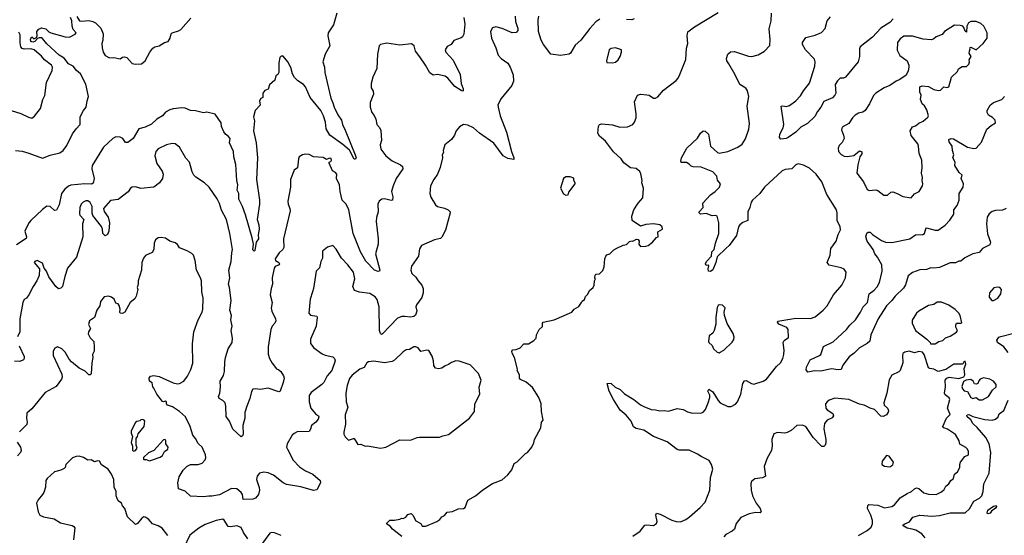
# Model space of a CAD drawing. Extents: x 1839239 to 1929705, y 762242 to 910352.
# Tile 17 of 256: x 1863613 to 1872737, y 769888 to 774666. Entities that reach past the tile are written whole.
import ezdxf

# ---------------------------------------------------------------- set-up
doc = ezdxf.new("R2010")
doc.units = 0

msp = doc.modelspace()

# ---------------------------------------------------------------- linework, layer by layer
at = {"layer": '0CON10XD'}
for points in [[(1863575, 773454.3), (1863635, 773448), (1863698.8, 773428.8), (1863825, 773383.1), (1863895, 773410.9), (1863985, 773433.1), (1864015, 773452.5), (1864049.8, 773500.2), (1864102.2, 773607.8), (1864135, 773656), (1864174.4, 773695), (1864174, 773765), (1864204.3, 773825), (1864228.9, 773855), (1864237.8, 773915), (1864252.2, 773955), (1864227.1, 774067.1), (1864175.6, 774165), (1864140, 774195), (1864108.9, 774235), (1864065, 774257.1), (1864025, 774308.8), (1863977.7, 774337.7), (1863865, 774440.8), (1863825, 774491.9), (1863815, 774498.1), (1863793.1, 774496.9), (1863777.7, 774492.3), (1863755, 774464.6), (1863735, 774458.1), (1863716.2, 774465), (1863712, 774485), (1863725, 774507.5), (1863745, 774487.5), (1863768.8, 774501.2), (1863773.9, 774516.1), (1863772, 774555), (1863791.3, 774578.7), (1863815, 774590.4), (1863855, 774582.3), (1863883.3, 774553.3), (1863902.6, 774542.6), (1864035, 774506.9), (1864075, 774504), (1864128.5, 774531.5), (1864135.5, 774545), (1864110, 774575), (1864100.8, 774605), (1864096.1, 774656.1), (1864084.2, 774685)], [(1866552.9, 774725), (1866520.7, 774619.3), (1866470.6, 774545), (1866466.9, 774515), (1866485.5, 774424.5), (1866445, 774347.5), (1866423.4, 774276.6), (1866438.6, 774225), (1866440, 774175), (1866495, 773940), (1866516.2, 773895), (1866526.7, 773855), (1866560.6, 773785), (1866594.3, 773734.3), (1866604.5, 773694.5), (1866629.3, 773640.7), (1866721.9, 773415), (1866730, 773385), (1866725, 773372.5), (1866712.5, 773372.5), (1866667.9, 773457.9), (1866608.8, 773508.8), (1866488.1, 773595), (1866452.4, 773655), (1866447.2, 773715), (1866429.3, 773775), (1866405, 773825.6), (1866303.7, 773943.7), (1866262.2, 774045), (1866242.5, 774065), (1866189.1, 774099.1), (1866160.2, 774130.2), (1866141.4, 774165), (1866125, 774223.3), (1866098, 774275), (1866055, 774327.5), (1866035, 774327.5), (1866024.2, 774315.8), (1866015.7, 774265), (1866013.8, 774175), (1866005, 774157.5), (1865987.5, 774145), (1865977.5, 774105), (1865927, 774063), (1865915, 774022.5), (1865885, 774010), (1865866.7, 773985), (1865866.7, 773945), (1865847.5, 773935), (1865836.7, 773915), (1865841.2, 773875), (1865796.2, 773825), (1865778.8, 773765), (1865788.5, 773728.5), (1865780, 773635), (1865805.6, 773525), (1865817.8, 773385), (1865808.1, 773185), (1865835.7, 772995), (1865835.6, 772955), (1865813.8, 772815), (1865828.8, 772765), (1865833.3, 772725), (1865823.6, 772673.6), (1865826.2, 772635), (1865803.8, 772605), (1865791.7, 772528.3), (1865785, 772520), (1865775, 772532.5), (1865780, 772585), (1865768.1, 772645), (1865705, 772857.5), (1865678, 772935), (1865642.4, 773002.4), (1865642.7, 773055), (1865627.5, 773085), (1865634, 773135), (1865623.8, 773176.2), (1865615.5, 773325), (1865596.7, 773395), (1865593.1, 773443.1), (1865558.6, 773525), (1865562.1, 773565), (1865546.4, 773586.4), (1865519.5, 773605), (1865506.2, 773626.2), (1865484.3, 773675), (1865480.3, 773710.3), (1865425, 773790), (1865348.3, 773808.3), (1865315, 773802), (1865241.3, 773821.3), (1865194.6, 773824.6), (1865145, 773845.5), (1865115, 773850.4), (1865035, 773840.6), (1865005, 773831.8), (1864965, 773808.8), (1864935, 773775.4), (1864884.8, 773745.2), (1864835, 773698.9), (1864775, 773671.5), (1864716, 773655), (1864663.8, 773565), (1864615, 773526.7), (1864595, 773527.5), (1864568, 773565), (1864545, 773578.1), (1864505, 773580), (1864475, 773564.4), (1864390, 773485), (1864285.4, 773315), (1864282.3, 773285), (1864304.5, 773195), (1864295, 773150.8), (1864277.7, 773142.3), (1864215.3, 773145.3), (1864087.7, 773132.3), (1864065, 773124.7), (1864030, 773095), (1864001.5, 773055), (1863980.5, 772949.5), (1863955, 772901.2), (1863935, 772897.5), (1863896.2, 772936.2), (1863865, 772937.9), (1863825, 772908), (1863716.4, 772805), (1863698.2, 772785), (1863662.1, 772705), (1863676, 772654), (1863672.3, 772637.7), (1863585, 772580.9)], [(1868202.7, 774697.3), (1868207.7, 774647.7), (1868230, 774585), (1868230, 774565), (1868215, 774547.5), (1868175, 774543.3), (1868085, 774584), (1868025, 774600), (1867995, 774590), (1867976.2, 774555), (1867986, 774495), (1868026, 774405), (1868046.4, 774336.4), (1868075, 774306.7), (1868135, 774263.3), (1868158, 774225), (1868186, 774155), (1868188.8, 774095), (1868174.2, 774055.8), (1868075.6, 773934.4), (1868044.3, 773875.7), (1868045.8, 773855), (1868066.5, 773775), (1868124.5, 773625), (1868169.1, 773445), (1868192.5, 773385), (1868190.7, 773369.3), (1868135, 773380.9), (1868093.8, 773403.8), (1868005, 773520.8), (1867875, 773614.3), (1867818, 773665), (1867765, 773690), (1867724.3, 773695.7), (1867687.3, 773672.7), (1867658, 773635), (1867641.2, 773595), (1867613.9, 773556.1), (1867552.5, 773505), (1867536.2, 773455), (1867538.8, 773435), (1867528.8, 773415), (1867530, 773385), (1867510, 773295), (1867484.3, 773235.7), (1867449.2, 773185), (1867420, 773125), (1867414, 773055), (1867422.7, 773022.7), (1867465, 772948.8), (1867485, 772934), (1867550.5, 772920.5), (1867582.5, 772905), (1867603.3, 772885), (1867601.2, 772875), (1867560, 772715), (1867525, 772651.2), (1867510.9, 772639.1), (1867457.5, 772625), (1867337.5, 772575), (1867318, 772542), (1867308, 772475), (1867245, 772382.5), (1867238, 772345), (1867248, 772315), (1867285, 772278.8), (1867304, 772245), (1867338.6, 772205), (1867351.9, 772175), (1867353.1, 772135), (1867339.3, 772090.7), (1867289.2, 772025), (1867284.4, 772005), (1867294.2, 771965), (1867281.7, 771928.3), (1867264.3, 771915.7), (1867235, 771910.6), (1867183.2, 771916.8), (1867153.6, 771916.4), (1867115, 771901.4), (1866975, 771756.2), (1866965, 771750), (1866955, 771756.7), (1866946.9, 771785), (1866944.5, 772005), (1866924.5, 772074.5), (1866907, 772097), (1866857.8, 772127.8), (1866760.8, 772140.8), (1866715, 772157.8), (1866699.6, 772195), (1866719.1, 772265), (1866706.7, 772326.7), (1866654.2, 772395), (1866595.6, 772455.6), (1866545, 772540), (1866515, 772572.5), (1866465, 772556.7), (1866418.3, 772521.7), (1866417.5, 772455), (1866404.2, 772425), (1866392.7, 772367.3), (1866358.8, 772335), (1866335.6, 772175), (1866325.7, 772145), (1866305.7, 772075), (1866293.8, 771945), (1866308.3, 771928.3), (1866365, 771917.5), (1866370, 771905), (1866359.4, 771825), (1866308.6, 771705), (1866309.2, 771665), (1866340, 771625), (1866415, 771571.1), (1866445, 771557.8), (1866515, 771541.2), (1866530, 771525), (1866535.8, 771505), (1866505.6, 771415), (1866463.5, 771366.5), (1866430.6, 771305), (1866412.5, 771285), (1866315, 771212.5), (1866295.8, 771185), (1866296.2, 771125), (1866310.8, 771065), (1866354, 771015), (1866381.2, 770995), (1866384.2, 770985), (1866377.5, 770965), (1866356, 770935), (1866317.5, 770905), (1866308.6, 770871.4), (1866295, 770851.4), (1866183.2, 770846.8), (1866155, 770832.5), (1866139.2, 770815), (1866092.5, 770735), (1866086.7, 770705), (1866093.8, 770685), (1866147.5, 770585), (1866205, 770524), (1866260, 770485), (1866330, 770455), (1866396.2, 770395), (1866399.2, 770375), (1866365, 770308.5), (1866335, 770302.9), (1866217.6, 770337.6), (1866085, 770357.5), (1866054.6, 770374.6), (1865965, 770446.9), (1865915, 770466.5), (1865875, 770473.1), (1865835, 770462.5), (1865813.1, 770435), (1865808.9, 770405), (1865832.6, 770332.6), (1865835.6, 770305), (1865825, 770266.7), (1865799.1, 770230.9), (1865775, 770224.2), (1865685, 770220), (1865678.6, 770265), (1865665.8, 770285), (1865625, 770317.5), (1865577, 770323), (1865465, 770263.3), (1865395, 770249.4), (1865365, 770252.2), (1865315, 770245.5), (1865195, 770250), (1865145, 770296), (1865085, 770320), (1865078.1, 770375), (1865090.3, 770429.7), (1865128, 770492), (1865165, 770528.6), (1865195, 770544.3), (1865267, 770543), (1865304.4, 770555.6), (1865333, 770587), (1865337.5, 770605), (1865334.2, 770635), (1865304, 770705), (1865267.7, 770737.7), (1865241.2, 770785), (1865216, 770815), (1865192.9, 770895), (1865149.4, 770985), (1865095, 771034.4), (1865028.3, 771078.3), (1864983.8, 771095), (1864973.3, 771105), (1864973.8, 771125), (1864965, 771130.8), (1864945, 771123.8), (1864935, 771129.2), (1864884.4, 771195), (1864855, 771250), (1864845.7, 771265), (1864840, 771300), (1864816, 771316), (1864813.8, 771345), (1864826, 771364), (1864855, 771369.2), (1864905, 771360.6), (1865035, 771300), (1865075, 771292.9), (1865095.5, 771294.5), (1865133.8, 771315), (1865168.7, 771361.3), (1865200, 771425), (1865218.3, 771481.7), (1865213, 771663), (1865225.7, 771775), (1865265.6, 771885), (1865304.3, 771955), (1865309.4, 771985), (1865311.9, 772085), (1865301.9, 772145), (1865298, 772245), (1865288.8, 772275), (1865251.2, 772345), (1865239.2, 772435), (1865223.2, 772483.2), (1865208.7, 772498.7), (1865164.2, 772524.2), (1865095, 772553.3), (1865075, 772582.5), (1865055, 772596.7), (1865005, 772613.8), (1864965, 772640), (1864925, 772648.8), (1864895, 772643.3), (1864871.2, 772625), (1864859.2, 772595), (1864855.8, 772535), (1864841.7, 772508.3), (1864778.3, 772481.7), (1864760, 772455), (1864744.4, 772415), (1864740.8, 772345), (1864710, 772245), (1864711.2, 772215), (1864702.5, 772185), (1864708, 772165), (1864693.3, 772105), (1864679.7, 772080.3), (1864635.9, 772044.1), (1864586.7, 771955), (1864565, 771943.8), (1864545, 771947.5), (1864540, 771955), (1864544, 771985), (1864535, 772017.5), (1864525, 772032.5), (1864505, 772040), (1864490, 772075), (1864465, 772096.2), (1864435, 772103.8), (1864395, 772097.5), (1864363.3, 772055), (1864356, 772015), (1864328.8, 771975), (1864305, 771907.5), (1864258.8, 771875), (1864252.3, 771842.3), (1864268.8, 771805), (1864250, 771775), (1864246.2, 771755), (1864265, 771716.7), (1864300, 771685), (1864303.8, 771635), (1864302, 771595), (1864287.5, 771565), (1864292, 771535), (1864282.7, 771487.3), (1864276.2, 771385), (1864265.9, 771374.1), (1864254, 771374), (1864220.5, 771410.5), (1864165, 771436), (1864093.3, 771495), (1864071.2, 771521.2), (1864035, 771583.8), (1864005, 771616), (1863965, 771633.8), (1863938.8, 771621.2), (1863924.2, 771595), (1863921.9, 771555), (1864002.3, 771382.3), (1864006, 771355), (1864000, 771335), (1863951.7, 771268.3), (1863848, 771212), (1863725, 771060), (1863680, 771020), (1863676.7, 770975), (1863683.3, 770935), (1863678.8, 770915), (1863612.5, 770847.5)], [(1864143.3, 774695), (1864166.7, 774655), (1864185, 774651.4), (1864252.7, 774657.3), (1864290.5, 774650.5), (1864315, 774636.7), (1864366.1, 774586.1), (1864386.1, 774533.9), (1864384, 774475), (1864375.7, 774444.3), (1864378.9, 774405), (1864385.6, 774365), (1864405, 774332.5), (1864445, 774312.9), (1864485, 774314.2), (1864545, 774302.5), (1864565, 774317.5), (1864585, 774322.5), (1864607.5, 774315), (1864655, 774261.2), (1864685, 774254.3), (1864741.9, 774258.1), (1864775, 774284), (1864818, 774365), (1864847.1, 774402.9), (1864865, 774414), (1864905.9, 774424.1), (1864955, 774453.3), (1864987.5, 774465), (1865006.2, 774495), (1865016.4, 774533.6), (1865027.5, 774545), (1865085, 774561.2), (1865105, 774573.8), (1865199.9, 774680.1)], [(1867729.4, 774685), (1867736.9, 774625), (1867727.2, 774532.8), (1867715, 774506.2), (1867705, 774498), (1867635, 774474.4), (1867612.5, 774435), (1867575, 774416.7), (1867556.7, 774385), (1867562.5, 774365), (1867629.6, 774289.6), (1867695, 774158), (1867703.6, 774073.6), (1867722, 774025), (1867722.5, 774007.5), (1867715, 774003.8), (1867705, 774008.8), (1867645, 774048), (1867580, 774125), (1867555, 774142.5), (1867485, 774157.8), (1867445, 774152.9), (1867413.6, 774173.6), (1867374.5, 774244.5), (1867320.9, 774320.9), (1867280, 774375), (1867268, 774425), (1867245, 774441.2), (1867135, 774431.1), (1867015, 774447.1), (1866955, 774436.7), (1866943.8, 774425), (1866930, 774345), (1866922.5, 774215), (1866885.7, 774134.3), (1866870.8, 774075), (1866870, 774035), (1866887.5, 774005), (1866892.5, 773975), (1866860.9, 773899.1), (1866860, 773855), (1866875, 773806.7), (1866898.3, 773778.3), (1866914, 773745), (1866922, 773695), (1866948.2, 773668.2), (1866960.2, 773640.2), (1866964.4, 773545), (1866954.5, 773505), (1866960, 773465), (1867005, 773404.3), (1867065, 773358.1), (1867142.2, 773322.2), (1867158.8, 773305), (1867163.8, 773285), (1867100.8, 773195), (1867073.5, 773125), (1867057.7, 773075), (1867070.5, 773025), (1867067.5, 772995), (1867055, 772991.4), (1866995, 773005.7), (1866967.3, 773002.7), (1866943.8, 772985), (1866933.1, 772955), (1866933.5, 772885), (1866918.2, 772831.8), (1866915.5, 772795.5), (1866935.8, 772635), (1866936, 772585), (1866910, 772495), (1866948.8, 772345), (1866947.5, 772335), (1866935, 772331.2), (1866901.2, 772345), (1866819.7, 772429.7), (1866770, 772515), (1866701.8, 772685), (1866663.8, 772905), (1866639.5, 772955), (1866601.9, 772995), (1866583.1, 773073.1)], [(1867155, 769876.2), (1867068.8, 769945), (1867045, 769972.5), (1867015, 769990), (1867012.5, 769997.5), (1867041.7, 770028.3), (1867085, 770027.5), (1867135, 770037.5), (1867155, 770047.5), (1867165, 770042.5), (1867192.5, 770055), (1867209.3, 770080.7), (1867241.7, 770091.7), (1867257.5, 770075), (1867285, 770023.3), (1867328.6, 769998.6), (1867343.8, 769973.8), (1867375, 769973.8), (1867477.5, 770015), (1867505.9, 770034.1), (1867525, 770060), (1867548.6, 770071.4), (1867575, 770103.3), (1867625, 770107.5), (1867676.7, 770133.3), (1867725, 770137.5), (1867740, 770145), (1867767, 770213), (1867837.5, 770255), (1867905, 770310), (1867995, 770367.5), (1868085, 770402.5), (1868135, 770450), (1868172.5, 770495), (1868195, 770552.5), (1868222.5, 770567.5), (1868300, 770645), (1868320, 770655), (1868360, 770705), (1868377.5, 770745), (1868382.5, 770775), (1868442.5, 770885), (1868447.5, 770935), (1868462.5, 770955), (1868447.5, 771035), (1868446.4, 771106.4), (1868423.3, 771165), (1868365, 771256.7), (1868305, 771306.2), (1868255, 771331.2), (1868245, 771343.3), (1868243.3, 771375), (1868223.3, 771415), (1868226.4, 771426.4), (1868198.8, 771535), (1868176.7, 771575), (1868173.3, 771595), (1868183.8, 771606.2), (1868215, 771610), (1868250, 771625), (1868285, 771662.5), (1868327, 771663), (1868376.4, 771693.6), (1868397.5, 771715), (1868403.3, 771745), (1868427.5, 771795), (1868457, 771823), (1868457.5, 771855), (1868465, 771862.5), (1868566.4, 771883.6), (1868730, 771955), (1868750, 771985), (1868793, 772007), (1868820, 772045), (1868823.6, 772056.4), (1868847, 772073), (1868855, 772100), (1868878.3, 772121.7), (1868892.5, 772155), (1868926.4, 772183.6), (1868937.5, 772205), (1868940, 772245), (1868947.5, 772265), (1868942.5, 772275), (1868945, 772300), (1868955, 772307.5), (1868985, 772310), (1869017, 772343), (1869028, 772375), (1869035, 772450), (1869043.3, 772475), (1869055, 772487.5), (1869080, 772495), (1869117, 772533), (1869145, 772550), (1869203.6, 772576.4), (1869235, 772582.5), (1869265, 772610), (1869285, 772617.5), (1869295, 772612.5), (1869328.3, 772631.7), (1869345, 772630), (1869352.5, 772615), (1869350.8, 772585), (1869365, 772564), (1869415, 772565.8), (1869436.8, 772573.2), (1869477.5, 772605), (1869513.6, 772646.4), (1869530, 772655), (1869525, 772700), (1869568, 772725), (1869567.5, 772745), (1869545, 772765.8), (1869485, 772773.3), (1869415, 772766.7), (1869365, 772752.5), (1869287.5, 772805), (1869284.4, 772845.6), (1869302.5, 772905), (1869342.9, 772965), (1869385.8, 773015), (1869392, 773105), (1869376.4, 773153.6), (1869380, 773175), (1869368.3, 773238.3), (1869358.3, 773258.3), (1869325, 773285.8), (1869274.1, 773294.1), (1869210.8, 773340.8), (1869185.7, 773375), (1869115, 773440.8), (1869041.1, 773541.1), (1868985.5, 773585.5), (1868971.1, 773615), (1868975, 773677.5), (1868985.8, 773694.2), (1869005, 773701.2), (1869105, 773692), (1869175, 773670), (1869245, 773674), (1869294.1, 773695.9), (1869308.8, 773715), (1869324, 773755), (1869325.6, 773795), (1869310.6, 773905), (1869336.7, 773965), (1869365, 773975.8), (1869425, 773970), (1869445.7, 773965.7), (1869485, 773940), (1869505, 773940), (1869525, 773952), (1869577.6, 774012.4), (1869696.3, 774103.7), (1869715.8, 774125), (1869730.5, 774159.5), (1869784.3, 774295.7), (1869793.2, 774403.2), (1869804.3, 774445), (1869798, 774515), (1869805, 774552.5), (1869865, 774600), (1870085, 774734)], [(1868988.7, 774671.3), (1868952.5, 774645), (1868895.8, 774585), (1868812.5, 774475), (1868758.9, 774431.1), (1868717.5, 774355), (1868705, 774347.5), (1868625, 774333.1), (1868535, 774346.2), (1868465.8, 774435.8), (1868446.2, 774475), (1868420, 774555), (1868417.1, 774665), (1868425, 774697.5)], [(1870035, 770502.5), (1870023.9, 770543.9), (1870001.2, 770581.2), (1869927.2, 770617.2), (1869895, 770640.6), (1869815, 770678.5), (1869725, 770677.5), (1869705, 770684.2), (1869613.8, 770755), (1869485.8, 770805), (1869395, 770861.9), (1869325, 770879.2), (1869301.7, 770891.7), (1869280, 770945), (1869231.7, 771001.7), (1869178.3, 771048.3), (1869114.4, 771145), (1869075.8, 771225), (1869057.5, 771295), (1869075, 771298.6), (1869095, 771294), (1869129.7, 771259.7), (1869178, 771238), (1869218.3, 771198.3), (1869305, 771145.8), (1869365, 771097.5), (1869395, 771082.9), (1869465, 771054.4), (1869505, 771051.4), (1869545, 771040), (1869585, 771045.8), (1869625, 771038.8), (1869705, 771062), (1869760, 771055), (1869802.3, 771032.3), (1869835, 771023.8), (1869925, 771020.8), (1869945, 771030), (1869966.8, 771053.2), (1869992.9, 771115), (1870007.5, 771165), (1870007, 771187), (1869990, 771225), (1869997.5, 771242.5), (1870035, 771218.8), (1870085, 771136.2), (1870105, 771116.2), (1870175, 771081.2), (1870205, 771081.2), (1870245.6, 771104.4), (1870265.8, 771125), (1870295.6, 771194.4), (1870314.4, 771295), (1870330.3, 771319.7), (1870345, 771323.8), (1870395, 771293.8), (1870415, 771290), (1870502.5, 771315), (1870533.8, 771335), (1870626.2, 771453.8), (1870663, 771487), (1870685, 771527.5), (1870692.5, 771562.5), (1870697.9, 771602.1), (1870688, 771675), (1870697.3, 771692.7), (1870738.1, 771721.9), (1870733.3, 771795), (1870721.2, 771815), (1870646.2, 771845), (1870635, 771862.5), (1870636.7, 771873.3), (1870805, 771899.6), (1870942.2, 771897.8), (1870985, 771912), (1871059.2, 771975), (1871094.2, 772015), (1871155, 772116), (1871231.2, 772205), (1871265.9, 772274.1), (1871270, 772325), (1871253, 772353), (1871226.1, 772366.1), (1871115, 772392.5), (1871094, 772415), (1871124, 772485), (1871130, 772545), (1871180, 772615), (1871196, 772675), (1871217.9, 772717.9), (1871215.4, 772745.4), (1871187.1, 772805), (1871189.1, 772875), (1871180.9, 772905), (1871090.6, 773045), (1871045, 773163.8), (1870992, 773235), (1870930.3, 773290.3), (1870875, 773318.8), (1870825, 773331.2), (1870805, 773321.2), (1870766.8, 773283.2), (1870705, 773277.8), (1870678, 773265), (1870515.4, 773114.6), (1870470, 773055), (1870404, 772995), (1870392, 772975), (1870380, 772925), (1870358.6, 772885), (1870361.2, 772805), (1870313.1, 772786.9), (1870285, 772764), (1870273.1, 772745), (1870254.3, 772665), (1870188, 772575), (1870159.8, 772550.2), (1870075, 772468.8), (1870063.8, 772415), (1870035, 772348.8), (1870015, 772334), (1869994.2, 772334.2), (1869992.3, 772357.7), (1870000, 772385), (1869995, 772390), (1869975, 772387.5), (1869966.7, 772405), (1869976.2, 772425), (1870022, 772475), (1870025.6, 772514.4), (1870049.2, 772535), (1870061.9, 772595), (1870092.2, 772685), (1870091.1, 772785), (1870075, 772846.7), (1870065, 772851.2), (1870028.3, 772848.3), (1869975, 772870.5), (1869922.5, 772865), (1869909.2, 772875), (1869909.4, 772885), (1869945.8, 772925), (1869944.5, 772965.5), (1870015, 773044.3), (1870057.4, 773072.6), (1870098.8, 773115), (1870106.2, 773145), (1870079.3, 773179.3), (1870073.8, 773215), (1870035, 773256.9), (1869928.2, 773298.2), (1869855, 773300.9), (1869835, 773309.1), (1869815, 773326.9), (1869793, 773343), (1869743.4, 773343.4), (1869739.4, 773355), (1869745.9, 773385), (1869795, 773476), (1869895, 773566.7), (1869921.2, 773615), (1869945, 773636.7), (1869965, 773633.3), (1869996.7, 773605), (1870015, 773493.3), (1870080, 773435), (1870095, 773428.6), (1870175.8, 773444.2), (1870266.7, 773485), (1870308.3, 773511.7), (1870338.8, 773561.2), (1870368.3, 773651.7), (1870375.8, 773705), (1870353.1, 773863.1), (1870368.2, 773955), (1870363, 773983), (1870353.6, 774013.6), (1870340.9, 774030.9), (1870285.9, 774065.9), (1870243.3, 774155), (1870185, 774256), (1870166, 774285), (1870162, 774305), (1870174.3, 774345.7), (1870200.5, 774369.5), (1870235, 774372), (1870365, 774328), (1870395.9, 774324.1), (1870455, 774340), (1870515, 774373.8), (1870563.9, 774426.1), (1870567.3, 774482.7), (1870557.9, 774582.1), (1870575.6, 774655), (1870578, 774725)], [(1869307, 774673), (1869285, 774665.8), (1869235, 774668.9)], [(1871706, 774675), (1871675, 774638.6), (1871592.6, 774587.4), (1871515, 774504.2), (1871401.2, 774415), (1871394.2, 774395), (1871395.7, 774324.3), (1871382.9, 774275), (1871265, 774134.2), (1871245.5, 774124.5), (1871215, 774122.9), (1871190.2, 774099.8), (1871170.6, 774065), (1871174.4, 773985), (1871166.9, 773965), (1871145, 773942.7), (1871063.2, 773906.8), (1871036.2, 773853.8), (1871004.3, 773815), (1870980.7, 773769.3), (1870913.8, 773705), (1870849.7, 773670.3), (1870803.8, 773625), (1870735, 773574.2), (1870713.8, 773563.8), (1870665, 773560), (1870653.3, 773575), (1870656.7, 773605), (1870686.2, 773665), (1870692.5, 773695), (1870667.5, 773865), (1870685, 773868.8), (1870715, 773861.2), (1870745, 773870), (1870805, 773913.8), (1870848.3, 773961.7), (1870874.6, 774005.4), (1870931.7, 774078.3), (1870980.9, 774235), (1870985.5, 774275), (1870978.6, 774298.6), (1870895.7, 774385), (1870868, 774435), (1870866, 774455), (1870898.8, 774501.2), (1870985, 774522), (1871043, 774547), (1871075.3, 774584.7), (1871095.6, 774655), (1871125, 774690.8)], [(1871875, 773013.8), (1871905, 773053.3), (1871946.2, 773075), (1871980, 773125), (1871981.2, 773145), (1871974.2, 773175), (1871978.6, 773205), (1871970, 773245), (1871975.6, 773295), (1871970.8, 773365), (1871946.2, 773425), (1871942, 773495), (1871934, 773515), (1871874.2, 773594.2), (1871864.1, 773635.9), (1871886.1, 773673.9), (1871915, 773683.8), (1871945, 773706.7), (1871985, 773726.2), (1872027.7, 773762.3), (1872033.8, 773775), (1872019.1, 773829.1), (1871998, 773868), (1871976.7, 773885), (1871961.2, 773925), (1871966, 773965), (1871953.8, 773995), (1871953.3, 774045), (1871975, 774053.3), (1872035, 774045.7), (1872085, 774020), (1872125, 774009.2), (1872145.8, 774014.2), (1872175, 774042.5), (1872205, 774037.5), (1872222.5, 774045), (1872247.5, 774132.5), (1872302.5, 774185), (1872310.9, 774209.1), (1872345, 774232.9), (1872385, 774230.6), (1872407.1, 774255), (1872414.3, 774275), (1872412, 774295), (1872430, 774325), (1872411.4, 774355), (1872414.2, 774375), (1872421.2, 774395), (1872417.5, 774405), (1872425, 774412.5), (1872475, 774387.5), (1872541.2, 774445), (1872578, 774495), (1872578.8, 774545), (1872546.7, 774605), (1872520.5, 774630.5), (1872475, 774650), (1872425, 774648.8), (1872403.6, 774636.4), (1872390.8, 774605), (1872385, 774550), (1872375, 774560), (1872362.9, 774595), (1872352, 774605), (1872326.9, 774613.1), (1872275, 774616.5), (1872182.5, 774555), (1872160.6, 774529.4), (1872105, 774506.7), (1872082.6, 774487.4), (1872060.9, 774479.1), (1871985, 774486.8), (1871885, 774512.4), (1871805, 774512.5), (1871771.9, 774488.1), (1871748.1, 774455), (1871742.7, 774382.7), (1871768.8, 774335), (1871835.8, 774285.8), (1871851.2, 774245), (1871852, 774225), (1871847, 774193), (1871827.9, 774152.1), (1871769.5, 774110.5), (1871735, 774096.2), (1871675, 774056.2), (1871624.1, 774035.9), (1871545, 773983.8), (1871525, 773963.3), (1871487.5, 773885), (1871446.6, 773823.4), (1871425, 773810), (1871385, 773800), (1871355, 773780.8), (1871330, 773755), (1871296.5, 773703.5), (1871235, 773670), (1871228, 773645), (1871248, 773595), (1871251.2, 773565), (1871233, 773527), (1871205, 773500), (1871197.5, 773475), (1871200, 773445), (1871225, 773416.7), (1871252.7, 773402.7), (1871285, 773396.7), (1871343.6, 773406.4), (1871395, 773450), (1871415, 773440), (1871416.4, 773423.6), (1871397.5, 773395), (1871378.8, 773321.2), (1871371.4, 773245), (1871432.3, 773162.3), (1871465, 773093.3), (1871485, 773083.8), (1871545, 773090), (1871565, 773083.3), (1871619.3, 773039.3), (1871655, 773041.2), (1871685, 773066.7), (1871705, 773070), (1871745, 773056), (1871795, 773026.2), (1871875, 773013.8)], [(1863535, 773825.8), (1863625, 773795.8), (1863695, 773761.4), (1863725, 773753.8), (1863749.5, 773770.5), (1863805.7, 773844.3), (1863827.8, 773925), (1863847.3, 773962.7), (1863861.2, 774085), (1863913.6, 774195), (1863917.3, 774225), (1863907.1, 774245), (1863843.2, 774293.3), (1863815, 774328.5), (1863747.1, 774385), (1863715, 774396), (1863655, 774393.6), (1863635, 774399.4), (1863623.8, 774415), (1863619.1, 774450.9), (1863617.3, 774525), (1863605, 774548.9)], [(1869105, 774267.5), (1869135, 774272.5), (1869160, 774295), (1869177.5, 774325), (1869190, 774365), (1869190, 774385), (1869135, 774406), (1869095, 774398), (1869076.7, 774385), (1869050, 774285), (1869055, 774270), (1869105, 774267.5)], [(1872755, 772916.7), (1872719.7, 772900.3), (1872655, 772898.9), (1872625, 772889.4), (1872595, 772867.5), (1872576.9, 772835), (1872572.2, 772775), (1872582.1, 772682.1), (1872608.9, 772605), (1872601.7, 772578.3), (1872535, 772544.4), (1872505, 772509.4), (1872446.2, 772495), (1872369.7, 772460.3), (1872335, 772428), (1872315, 772428), (1872285, 772412.2), (1872235, 772411.9), (1872135, 772369.5), (1872085, 772363.2), (1872055, 772366.9), (1872015, 772351.8), (1871955, 772348.5), (1871885.2, 772324.8), (1871845, 772291.4), (1871819.6, 772210.4), (1871802.2, 772177.8), (1871724.7, 772105.3), (1871695.6, 772065), (1871645.9, 772014.1), (1871566.9, 771893.1), (1871500.8, 771745), (1871492, 771688), (1871465.4, 771664.6), (1871395, 771626.7), (1871345, 771575.7), (1871299.4, 771540.6), (1871240, 771465), (1871225, 771423.8), (1871198.1, 771421.9), (1871135, 771432.1), (1871035, 771410), (1870978.3, 771411.7), (1870915, 771400), (1870900.7, 771420.7), (1870902.5, 771445), (1870938.8, 771515), (1871025, 771553.8), (1871036.7, 771565), (1871062.3, 771637.7), (1871149.3, 771680.7), (1871274.2, 771795), (1871305.8, 771835), (1871356.6, 771883.4), (1871405.2, 771954.8), (1871428.7, 772005), (1871467.5, 772045), (1871485, 772125.7), (1871529.7, 772160.3), (1871558, 772192), (1871578.6, 772231.4), (1871605.4, 772335), (1871601.1, 772395), (1871561.3, 772465), (1871535.3, 772495), (1871520, 772535), (1871466.1, 772615), (1871452.5, 772655), (1871461.8, 772688.2), (1871475, 772698.3), (1871495, 772696.5), (1871515, 772676.2), (1871599, 772619), (1871635, 772605.9), (1871695, 772600), (1871860, 772635), (1871915, 772671.9), (1871982.5, 772675), (1871995.8, 772685), (1872008.3, 772728.3), (1872015, 772735.8), (1872094.5, 772714.5), (1872125, 772715.7), (1872187.4, 772762.6), (1872232, 772808), (1872267.5, 772862.5), (1872268.2, 772905), (1872300.5, 772945), (1872316.8, 772995), (1872317.6, 773055), (1872354.3, 773115), (1872359.2, 773145), (1872338.1, 773195), (1872347.5, 773225), (1872319.7, 773249.7), (1872278.1, 773315), (1872282.5, 773345), (1872260.8, 773385), (1872268.4, 773415), (1872255.7, 773455), (1872252.9, 773495), (1872226, 773535), (1872222, 773555), (1872245, 773564.3), (1872265, 773560.5), (1872395, 773484.4), (1872455, 773473.3), (1872475, 773475.8), (1872525, 773530), (1872575, 773652.5), (1872615, 773686.7), (1872655, 773710), (1872652.5, 773735), (1872628, 773758), (1872590.3, 773780.3), (1872576.2, 773805), (1872578.8, 773825), (1872606.4, 773873.6), (1872635, 773897.1), (1872712.4, 773927.6), (1872738, 773955)], [(1866583.1, 773073.1), (1866576.9, 773135), (1866548.8, 773195), (1866551.9, 773235), (1866540, 773250), (1866510.8, 773265), (1866480, 773335), (1866481.2, 773345), (1866495, 773351.8), (1866503.5, 773365), (1866498.3, 773378.3), (1866485, 773384.1), (1866455, 773371.2), (1866425, 773390), (1866335, 773396.2), (1866295, 773416.2), (1866265, 773420), (1866235, 773413.3), (1866203.8, 773395), (1866195.8, 773375), (1866186.6, 773293.4), (1866157.7, 773272.3), (1866121.2, 773185), (1866122, 773115), (1866098, 772985), (1866100, 772955), (1866117, 772917), (1866119.2, 772895), (1866056.4, 772636.4), (1866060, 772555), (1866052, 772535), (1866016, 772505), (1865980.3, 772449.7), (1865984, 772435), (1866015.5, 772415.5), (1866022, 772405), (1866018.8, 772395), (1865981.7, 772378.3), (1865970, 772365), (1865953.9, 772273.9), (1865956.2, 772215), (1865942.5, 772175), (1865934.2, 772115), (1865952, 772045), (1865944.3, 771994.3), (1865950.8, 771965), (1865984, 771895), (1865986, 771875), (1865978, 771855), (1865952.9, 771825), (1865941.4, 771795), (1865914.6, 771635), (1865915.4, 771565.4), (1865926.4, 771526.4), (1865952, 771482), (1865992, 771432), (1866015, 771422), (1866033.3, 771405), (1866057.5, 771365), (1866062.5, 771345), (1866053.3, 771305), (1866025.7, 771224.3), (1866015, 771216.7), (1865915, 771252.5), (1865845, 771240), (1865795, 771245.8), (1865775, 771241.2), (1865759.7, 771220.3), (1865746.7, 771155), (1865716.5, 771085), (1865699.1, 771025), (1865697.9, 770975), (1865681.4, 770905), (1865684.3, 770825.7), (1865679.1, 770810.9), (1865665, 770800), (1865588.3, 770871.7), (1865556.7, 770945), (1865525, 770990), (1865522.5, 771085), (1865515.8, 771115), (1865495, 771138), (1865462.5, 771155), (1865456.2, 771175), (1865466.7, 771205), (1865473.3, 771265), (1865470.8, 771315), (1865502, 771368), (1865512, 771405), (1865513.3, 771495), (1865520.9, 771535), (1865545.6, 771615), (1865582.5, 771675), (1865586.3, 771713.7), (1865572.7, 771785), (1865580.8, 771825), (1865570, 771885), (1865577.3, 771925), (1865560, 771975), (1865573.8, 772065), (1865558.5, 772185), (1865549.4, 772215), (1865560.5, 772275), (1865552.3, 772345), (1865572.2, 772425), (1865577.5, 772505), (1865586.6, 772536.6), (1865560.5, 772685), (1865528.6, 772815), (1865482.2, 772902.2), (1865464.1, 772964.1), (1865443.8, 773005), (1865368.8, 773115), (1865325, 773154), (1865245.7, 773205.7), (1865226.2, 773225), (1865212, 773255), (1865186.1, 773346.1), (1865153.9, 773383.9), (1865095, 773483.3), (1865055, 773516), (1865025, 773520), (1864975, 773507.5), (1864895, 773468), (1864874.3, 773445), (1864865.8, 773405), (1864883.6, 773333.6), (1864932.7, 773262.7), (1864942, 773235), (1864935.8, 773195), (1864907.5, 773155), (1864855, 773114.3), (1864735, 773101.2), (1864685, 773115.8), (1864655, 773114), (1864638.8, 773105), (1864619.2, 773070.8), (1864525, 773001.2), (1864455, 772991.2), (1864391.3, 772915), (1864395, 772887.5), (1864431.9, 772835), (1864444, 772785), (1864440, 772705), (1864426.7, 772675), (1864405, 772663.3), (1864384, 772685), (1864380, 772725), (1864370.5, 772750.5), (1864290, 772850), (1864283.6, 772873.6), (1864285.3, 772935), (1864265, 772972.9), (1864245, 772988.1), (1864225, 772986.5), (1864202, 772975), (1864183.7, 772956.3), (1864170.8, 772925), (1864167.7, 772867.7), (1864172, 772855), (1864206.7, 772815), (1864196.2, 772775), (1864199.2, 772655), (1864139.2, 772465), (1864057.3, 772362.7), (1864030, 772285), (1864010, 772195), (1863995, 772177.5), (1863973.3, 772173.3), (1863946.7, 772195), (1863882.7, 772282.7), (1863861.2, 772335), (1863840, 772365), (1863825, 772410), (1863775, 772433.8), (1863753.3, 772425), (1863747.5, 772415), (1863797, 772357), (1863793.8, 772295), (1863773.3, 772245), (1863736.7, 772195), (1863698.8, 772115), (1863675.9, 772084.1), (1863655, 772073.8), (1863642.7, 772045), (1863615.6, 771895), (1863614.2, 771775), (1863592.1, 771727.9)], [(1868675, 773039.2), (1868695, 773043.3), (1868702.2, 773067.8), (1868760, 773145), (1868760, 773155), (1868746.7, 773175), (1868748.3, 773198.3), (1868715, 773210), (1868675, 773208.8), (1868651.2, 773195), (1868623.8, 773105), (1868651.4, 773051.4), (1868675, 773039.2)], [(1872635, 772062.5), (1872675, 772086.7), (1872704, 772125), (1872710, 772165), (1872695, 772184.3), (1872671.9, 772188.1), (1872640.3, 772179.7), (1872600, 772135), (1872597.5, 772095), (1872620, 772065), (1872635, 772062.5)], [(1870095, 771580), (1870105, 771584.2), (1870136.4, 771603.6), (1870215, 771676.7), (1870228.8, 771701.2), (1870232, 771725), (1870225, 771757.5), (1870169.3, 771849.3), (1870143.6, 771923.6), (1870140, 771955), (1870150, 771995), (1870125, 772020), (1870095, 772022.5), (1870085, 772017.5), (1870075, 771997.5), (1870063.3, 771905), (1870064.2, 771845), (1870046.9, 771785), (1870035, 771760), (1870002.5, 771735), (1869996.7, 771685), (1869997.5, 771675), (1870028.3, 771648.3), (1870043.3, 771615), (1870075, 771583.8), (1870095, 771580)], [(1872051.7, 771661.7), (1872095, 771662.5), (1872130, 771685), (1872168.3, 771691.7), (1872192.4, 771717.6), (1872235, 771732.9), (1872295, 771771.2), (1872303.3, 771785), (1872287, 771817), (1872286.7, 771835), (1872295, 771852.5), (1872335, 771852.5), (1872341.7, 771858.3), (1872326.7, 771925), (1872316.7, 771945), (1872279.8, 771979.8), (1872221.2, 772021.2), (1872155, 772048.8), (1872115, 772048.9), (1872083.7, 772026.3), (1872035, 772017.3), (1871944.5, 771965.5), (1871923.3, 771945), (1871883, 771883), (1871882.5, 771855), (1871913.3, 771785), (1872020, 771705), (1872050, 771675), (1872051.7, 771661.7)], [(1872772, 771582), (1872731.2, 771635), (1872672, 771675), (1872667.1, 771695), (1872685, 771722.9), (1872705, 771730.6), (1872825, 771760)], [(1863608.1, 771645), (1863654, 771545), (1863656.2, 771525), (1863650, 771515), (1863615, 771499.2), (1863565, 771500.8)], [(1866955, 770696.2), (1866989.2, 770700.8), (1867005, 770704.2), (1867135, 770774), (1867235, 770770), (1867295, 770794.2), (1867317, 770797), (1867503.6, 770796.4), (1867535, 770810.8), (1867585, 770822), (1867780, 770975), (1867828, 771035), (1867830, 771105), (1867877.5, 771195), (1867869.5, 771260.5), (1867890, 771325), (1867865, 771386.2), (1867786.6, 771466.6), (1867685, 771502), (1867655, 771503.3), (1867615, 771490), (1867585, 771470), (1867555, 771460), (1867524.1, 771435.9), (1867495, 771430), (1867466.1, 771436.1), (1867451.7, 771461.7), (1867448, 771505), (1867435, 771547.5), (1867405, 771600), (1867385, 771603.3), (1867330.3, 771590.3), (1867305, 771626.2), (1867285, 771636), (1867265, 771635.8), (1867225, 771611.2), (1867195, 771606.2), (1867165, 771589.2), (1867085, 771510), (1867065, 771498.6), (1866994.3, 771485.7), (1866895, 771500.6), (1866843.7, 771496.3), (1866830, 771485), (1866805, 771444), (1866765, 771428.8), (1866695, 771372.2), (1866669, 771341), (1866646.7, 771275), (1866636.5, 771205), (1866637.6, 771125), (1866653.1, 771075), (1866630, 771005), (1866632.3, 770917.7), (1866617.5, 770845), (1866617.5, 770825), (1866629.3, 770799.3), (1866660.7, 770770.7), (1866705, 770786), (1866713.8, 770783.8), (1866745, 770728.8), (1866775, 770731.2), (1866813.9, 770713.9), (1866836.1, 770716.1), (1866955, 770696.2)], [(1871385, 769887.5), (1871465, 769931.4), (1871504.3, 769965), (1871515.6, 769995), (1871515.6, 770025), (1871498.9, 770075), (1871468, 770135), (1871472, 770165), (1871482.5, 770175), (1871565, 770166.9), (1871625, 770143.5), (1871695, 770154.5), (1871720.6, 770169.4), (1871770.8, 770235), (1871835, 770276.9), (1871877.5, 770292.5), (1871905, 770320), (1871923.1, 770326.9), (1871945, 770320.8), (1871992.1, 770282.1), (1872035, 770268.6), (1872105, 770267.1), (1872155, 770290), (1872178, 770312), (1872195.6, 770345), (1872223.6, 770366.3), (1872241.5, 770395), (1872264.6, 770415), (1872275.6, 770455), (1872302.6, 770477.4), (1872324, 770515), (1872324.4, 770545), (1872331.8, 770565), (1872372, 770618), (1872404, 770635), (1872404.2, 770665), (1872395.6, 770685.6), (1872380.7, 770700.7), (1872325, 770732.9), (1872316.9, 770765), (1872285, 770821.2), (1872210.7, 770870.7), (1872175, 770883.3), (1872167.1, 770895), (1872201.2, 770975), (1872233.5, 771006.5), (1872209.6, 771065), (1872232.9, 771145), (1872225, 771162.3), (1872189.4, 771189.4), (1872181.8, 771205), (1872191.1, 771265), (1872190, 771325), (1872203.3, 771345), (1872225, 771353.3), (1872315, 771340), (1872363, 771357), (1872370, 771375), (1872363.8, 771435), (1872378.8, 771475), (1872375, 771502.5), (1872360, 771495), (1872353.3, 771476.7), (1872346.4, 771473.6), (1872267.3, 771472.7), (1872195.9, 771424.1), (1872125, 771407.5), (1872085, 771426.7), (1872045, 771432.5), (1872035, 771440), (1871992.5, 771565), (1871980, 771585), (1871945, 771591.2), (1871905, 771580), (1871855, 771594.2), (1871813.3, 771585), (1871796.9, 771573.1), (1871792, 771555), (1871796, 771485), (1871771.2, 771415), (1871757.7, 771402.3), (1871695, 771372.5), (1871670.7, 771329.3), (1871648.6, 771205), (1871620.9, 771115), (1871624, 771094), (1871654, 771065), (1871663.8, 771045), (1871661.7, 771028.3), (1871645.7, 771004.3), (1871615, 770989.2), (1871591.2, 770991.2), (1871533.3, 771055), (1871495, 771065.8), (1871437.5, 771095), (1871393.4, 771103.4), (1871295, 771146.9), (1871165, 771158.8), (1871115, 771141.2), (1871093.8, 771125), (1871081.2, 771105), (1871083.8, 771065), (1871095, 771051.2), (1871147, 771017), (1871153.8, 770995), (1871142.5, 770977.5), (1871094.6, 770955.4), (1871070.6, 770925), (1871062.9, 770875), (1871084.2, 770775), (1871081.4, 770745), (1871076.9, 770723.1), (1871065, 770711.2), (1871045, 770712.5), (1871035, 770720), (1870964.5, 770794.5), (1870896.7, 770895), (1870865, 770908.8), (1870815, 770906.7), (1870760.5, 770859.5), (1870725, 770841.2), (1870703.9, 770836.1), (1870635, 770840), (1870600.7, 770829.3), (1870582.5, 770775), (1870586.4, 770716.4), (1870578, 770675), (1870538, 770602), (1870512.9, 770525), (1870522.5, 770435), (1870495, 770420), (1870425, 770410), (1870395, 770387.5), (1870388, 770365), (1870391.4, 770305), (1870404.3, 770255), (1870437.1, 770185), (1870474, 770135), (1870483.3, 770105), (1870473.6, 770096.4), (1870435, 770100.6), (1870373.3, 770086.7), (1870295, 770053.8), (1870251.7, 769998.3), (1870235.8, 769944.2), (1870215, 769926.2), (1870155.8, 769894.2), (1870136.7, 769875)], [(1872505, 771144.4), (1872535, 771144.5), (1872589.2, 771175), (1872626.5, 771233.5), (1872660, 771265), (1872662.5, 771285), (1872635.9, 771315.9), (1872603.9, 771333.9), (1872545, 771346.2), (1872513.3, 771335), (1872499.3, 771320.7), (1872490, 771295), (1872475, 771287.5), (1872460.7, 771290.7), (1872447.5, 771317.5), (1872425, 771330.8), (1872384, 771326), (1872358, 771312), (1872342.7, 771267.3), (1872348, 771245), (1872365, 771226.2), (1872395, 771220), (1872425, 771164.3), (1872445, 771155.6), (1872475, 771164.2), (1872505, 771144.4)], [(1872003.9, 769863.9), (1871971.8, 769901.8), (1871916.1, 769936.1), (1871883.3, 769945), (1871835, 769955.6), (1871798.8, 769975), (1871800, 769985), (1871813.8, 769995), (1871857.4, 770012.6), (1871888.8, 770055), (1871955, 770074.3), (1872065, 770064.6), (1872137, 770073), (1872236.4, 770096.4), (1872375, 770097.5), (1872415, 770132), (1872454.2, 770205), (1872507.7, 770232.3), (1872528.5, 770255), (1872540.9, 770295), (1872547.8, 770365), (1872596.4, 770465), (1872612.7, 770655), (1872595.4, 770735), (1872564.6, 770795), (1872485, 770887.1), (1872445, 770924.3), (1872427.8, 770957.8), (1872392.5, 770985), (1872388, 770995), (1872392.5, 771005), (1872407.6, 771007.6), (1872445, 770988.1), (1872555, 770960), (1872625, 770955.7), (1872656.4, 770963.6), (1872678.6, 770985), (1872688.6, 771015), (1872730.9, 771045), (1872770.8, 771139.2)], [(1864668.3, 770668.3), (1864685, 770672.5), (1864702.5, 770695), (1864692.5, 770722.5), (1864693.3, 770785), (1864706.2, 770805), (1864711.7, 770828.3), (1864766, 770895), (1864773.3, 770945), (1864767.5, 770955), (1864755, 770960), (1864735, 770957.5), (1864725, 770947.5), (1864698.3, 770941.7), (1864687, 770933), (1864647.5, 770855), (1864647.5, 770835), (1864660, 770805), (1864647.1, 770747.1), (1864660, 770715), (1864658.3, 770678.3), (1864668.3, 770668.3)], [(1863591.2, 770751.2), (1863620, 770705), (1863625.6, 770675), (1863620, 770655), (1863591.5, 770625)], [(1864815, 770577.5), (1864835, 770583.3), (1864915, 770612.5), (1864935, 770627.5), (1864956.1, 770663.9), (1864986.2, 770685), (1864988.8, 770705), (1864966.2, 770735), (1864966.2, 770765), (1864960, 770775), (1864945, 770772.5), (1864857.5, 770675), (1864806.4, 770653.6), (1864761.7, 770608.3), (1864760, 770595), (1864765, 770590), (1864785, 770590), (1864815, 770577.5)], [(1864985.6, 769885), (1864934.1, 769954.1), (1864895.9, 769975.9), (1864843.3, 769995), (1864807, 770037), (1864777.3, 770057.3), (1864765, 770058), (1864745, 770046.2), (1864705, 769997.5), (1864685, 769987.5), (1864610.7, 770060.7), (1864587, 770137), (1864565, 770160), (1864557.5, 770185), (1864527, 770207), (1864515, 770230), (1864506.7, 770255), (1864506.7, 770295), (1864489.2, 770335), (1864484.2, 770405), (1864464.2, 770454.2), (1864431.7, 770501.7), (1864372.3, 770542.3), (1864352.5, 770575), (1864335, 770577.5), (1864305, 770568.8), (1864275, 770587.5), (1864245, 770583.3), (1864205, 770610), (1864165, 770620.8), (1864135, 770618.6), (1864103.3, 770606.7), (1864040, 770545), (1864033.3, 770515), (1864025, 770506.7), (1863995, 770491.2), (1863934.3, 770475.7), (1863866.7, 770415), (1863856.7, 770395), (1863851.2, 770335), (1863835.9, 770284.1), (1863823.3, 770265), (1863785, 770217.5), (1863768.8, 770185), (1863784, 770105), (1863801.2, 770075), (1863835, 770058.6), (1863931.7, 770041.7), (1863992.5, 770005), (1864098.3, 769978.3), (1864115, 769971.2), (1864125, 769957.5), (1864110.8, 769845)], [(1871675, 770524), (1871705, 770540), (1871711.2, 770565), (1871670, 770620), (1871645, 770626.7), (1871603.3, 770575), (1871601.2, 770545), (1871625, 770530), (1871675, 770524)], [(1869295, 769878.8), (1869363.3, 769925), (1869405, 769982.5), (1869425, 769986.7), (1869485, 769980), (1869515, 769997.5), (1869520, 770015), (1869506.7, 770075), (1869515, 770092.5), (1869547.5, 770085), (1869655, 770028.6), (1869695.7, 770015.7), (1869735, 770012.5), (1869784.4, 770035.6), (1869820.3, 770059.7), (1869918, 770145), (1869965, 770196.7), (1870007.8, 770305), (1870014.4, 770425), (1870035, 770502.5)], [(1872585, 770086.7), (1872576.7, 770095), (1872585, 770122.5), (1872635, 770159.2), (1872660, 770165), (1872663.3, 770155), (1872655, 770140), (1872618.3, 770111.7), (1872605, 770093.3), (1872585, 770086.7)], [(1865726.2, 769855), (1865686, 769915), (1865665, 769960.8), (1865625, 769975.7), (1865565, 769966), (1865545, 769968.8), (1865507.9, 770027.9), (1865495, 770037.5), (1865434.5, 770025.5), (1865333.2, 769986.8), (1865274.2, 769955.8), (1865191.2, 769888.8), (1865130, 769765)], [(1866036, 769885), (1865975, 769911.4), (1865946.1, 769913.9), (1865932.5, 769907.5), (1865845, 769790)]]:
    msp.add_lwpolyline(points, dxfattribs=at)

doc.saveas('drawing.dxf')
